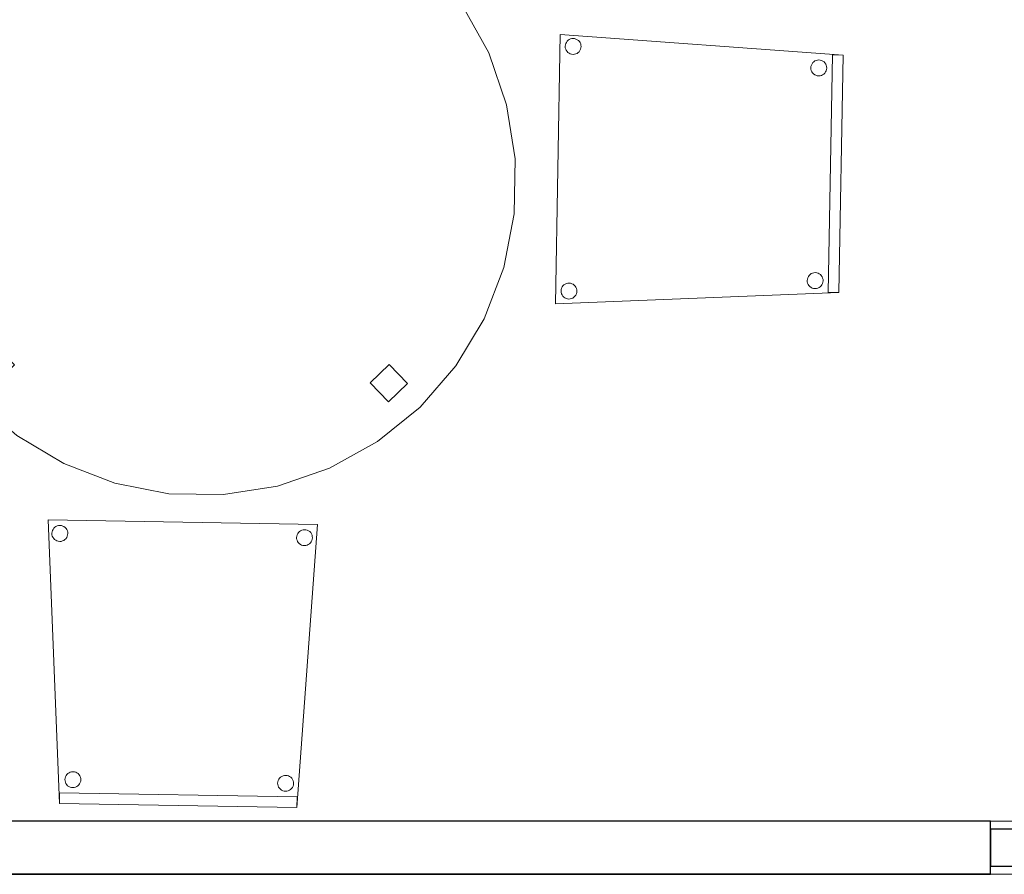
# Model space of a CAD drawing. Header units: metres. Extents: x 397.7 to 427.5, y 12.7 to 28.4.
# Tile 11 of 139: x 401.5 to 403.4, y 23.4 to 25. Entities that reach past the tile are written whole.
import ezdxf

# ---------------------------------------------------------------- set-up
doc = ezdxf.new("R2010")
doc.units = ezdxf.units.M
doc.layers.add('01_CARPINTERIA', color=5, linetype='Continuous', lineweight=25, true_color=0x0000ff)
for name, color, linetype, lineweight in [('02_MOBILIARIO', 7, 'Continuous', 18), ('A-DETL-____-MBND', 7, 'Continuous', 18), ('A-GENM-____-OTLN', 7, 'Continuous', 18), ('A-WALL-____-MCUT', 7, 'Continuous', 25), ('A-WALL-____-OTLN', 7, 'Continuous', 25)]:
    doc.layers.add(name, color=color, linetype=linetype, lineweight=lineweight)

# ---------------------------------------------------------------- blocks, each defined once
blk = doc.blocks.new('Family - Cadira confident_P2-152789-05_CLI_AIGUA_P2')
at = {"layer": 'A-DETL-____-MBND', "color": 253, "true_color": 0xaaaaaa}
for p, q in [((0.0209, 0.0076), (0, 0.5407)), ((0, 0.5407), (0.5064, 0.532)), ((0.5064, 0.532), (0, 0.5407)), ((0, 0.5407), (0.0209, 0.0076)), ((0.0072, 0.518), (0.0079, 0.5206)), ((0.0079, 0.5206), (0.0072, 0.518)), ((0.0079, 0.5206), (0.009, 0.5229)), ((0.009, 0.5229), (0.0079, 0.5206)), ((0.009, 0.5229), (0.0106, 0.525)), ((0.0106, 0.525), (0.009, 0.5229)), ((0.0106, 0.525), (0.0125, 0.5268)), ((0.0125, 0.5268), (0.0106, 0.525)), ((0.0125, 0.5268), (0.0146, 0.5283)), ((0.0146, 0.5283), (0.0125, 0.5268)), ((0.0146, 0.5283), (0.017, 0.5293)), ((0.017, 0.5293), (0.0146, 0.5283)), ((0.017, 0.5293), (0.0195, 0.53)), ((0.0195, 0.53), (0.017, 0.5293)), ((0.0195, 0.53), (0.0221, 0.5301)), ((0.0221, 0.5301), (0.0195, 0.53)), ((0.0221, 0.5301), (0.0247, 0.5299)), ((0.0247, 0.5299), (0.0221, 0.5301)), ((0.0247, 0.5299), (0.0272, 0.5292)), ((0.0272, 0.5292), (0.0247, 0.5299)), ((0.0272, 0.5292), (0.0295, 0.528)), ((0.0295, 0.528), (0.0272, 0.5292)), ((0.0295, 0.528), (0.0317, 0.5265)), ((0.0317, 0.5265), (0.0295, 0.528)), ((0.0317, 0.5265), (0.0335, 0.5246)), ((0.0335, 0.5246), (0.0317, 0.5265)), ((0.0335, 0.5246), (0.0349, 0.5224)), ((0.0349, 0.5224), (0.0335, 0.5246)), ((0.0349, 0.5224), (0.036, 0.5201)), ((0.036, 0.5201), (0.0349, 0.5224)), ((0.036, 0.5201), (0.0366, 0.5175)), ((0.0366, 0.5175), (0.036, 0.5201)), ((0.5064, 0.532), (0.4673, 0)), ((0.4673, 0), (0.5064, 0.532)), ((0.4705, 0.5171), (0.4724, 0.5189)), ((0.4724, 0.5189), (0.4705, 0.5171)), ((0.4724, 0.5189), (0.4745, 0.5204)), ((0.4745, 0.5204), (0.4724, 0.5189)), ((0.4745, 0.5204), (0.4769, 0.5215)), ((0.4769, 0.5215), (0.4745, 0.5204)), ((0.4769, 0.5215), (0.4794, 0.5221)), ((0.4794, 0.5221), (0.4769, 0.5215)), ((0.4794, 0.5221), (0.482, 0.5223)), ((0.482, 0.5223), (0.4794, 0.5221)), ((0.482, 0.5223), (0.4846, 0.522)), ((0.4846, 0.522), (0.482, 0.5223)), ((0.4846, 0.522), (0.4871, 0.5213)), ((0.4871, 0.5213), (0.4846, 0.522)), ((0.4871, 0.5213), (0.4895, 0.5201)), ((0.4895, 0.5201), (0.4871, 0.5213)), ((0.4895, 0.5201), (0.4916, 0.5186)), ((0.4916, 0.5186), (0.4895, 0.5201)), ((0.4916, 0.5186), (0.4934, 0.5167)), ((0.4934, 0.5167), (0.4916, 0.5186)), ((0.0069, 0.5155), (0.0072, 0.518)), ((0.0072, 0.518), (0.0069, 0.5155)), ((0.0071, 0.5129), (0.0069, 0.5155)), ((0.0069, 0.5155), (0.0071, 0.5129)), ((0.0077, 0.5103), (0.0071, 0.5129)), ((0.0071, 0.5129), (0.0077, 0.5103)), ((0.0088, 0.508), (0.0077, 0.5103)), ((0.0077, 0.5103), (0.0088, 0.508)), ((0.0103, 0.5058), (0.0088, 0.508)), ((0.0088, 0.508), (0.0103, 0.5058)), ((0.0121, 0.5039), (0.0103, 0.5058)), ((0.0103, 0.5058), (0.0121, 0.5039)), ((0.0142, 0.5024), (0.0121, 0.5039)), ((0.0121, 0.5039), (0.0142, 0.5024)), ((0.0165, 0.5013), (0.0142, 0.5024)), ((0.0142, 0.5024), (0.0165, 0.5013)), ((0.019, 0.5005), (0.0165, 0.5013)), ((0.0165, 0.5013), (0.019, 0.5005)), ((0.0216, 0.5003), (0.019, 0.5005)), ((0.019, 0.5005), (0.0216, 0.5003)), ((0.0242, 0.5004), (0.0216, 0.5003)), ((0.0216, 0.5003), (0.0242, 0.5004)), ((0.0267, 0.5011), (0.0242, 0.5004)), ((0.0242, 0.5004), (0.0267, 0.5011)), ((0.0291, 0.5021), (0.0267, 0.5011)), ((0.0267, 0.5011), (0.0291, 0.5021)), ((0.0313, 0.5036), (0.0291, 0.5021)), ((0.0291, 0.5021), (0.0313, 0.5036)), ((0.0331, 0.5054), (0.0313, 0.5036)), ((0.0313, 0.5036), (0.0331, 0.5054)), ((0.0347, 0.5075), (0.0331, 0.5054)), ((0.0331, 0.5054), (0.0347, 0.5075)), ((0.0358, 0.5099), (0.0347, 0.5075)), ((0.0347, 0.5075), (0.0358, 0.5099)), ((0.0365, 0.5124), (0.0358, 0.5099)), ((0.0358, 0.5099), (0.0365, 0.5124)), ((0.0368, 0.5149), (0.0365, 0.5124)), ((0.0365, 0.5124), (0.0368, 0.5149)), ((0.0366, 0.5175), (0.0368, 0.5149)), ((0.0368, 0.5149), (0.0366, 0.5175)), ((0.4669, 0.5076), (0.4671, 0.5102)), ((0.4671, 0.5102), (0.4669, 0.5076)), ((0.467, 0.505), (0.4669, 0.5076)), ((0.4669, 0.5076), (0.467, 0.505)), ((0.4677, 0.5025), (0.467, 0.505)), ((0.467, 0.505), (0.4677, 0.5025)), ((0.4671, 0.5102), (0.4678, 0.5127)), ((0.4678, 0.5127), (0.4671, 0.5102)), ((0.4687, 0.5001), (0.4677, 0.5025)), ((0.4677, 0.5025), (0.4687, 0.5001)), ((0.4678, 0.5127), (0.469, 0.515)), ((0.469, 0.515), (0.4678, 0.5127)), ((0.4702, 0.4979), (0.4687, 0.5001)), ((0.4687, 0.5001), (0.4702, 0.4979)), ((0.469, 0.515), (0.4705, 0.5171)), ((0.4705, 0.5171), (0.469, 0.515)), ((0.4934, 0.5167), (0.4949, 0.5146)), ((0.4949, 0.5146), (0.4934, 0.5167)), ((0.4957, 0.502), (0.4946, 0.4996)), ((0.4946, 0.4996), (0.4957, 0.502)), ((0.4949, 0.5146), (0.4959, 0.5122)), ((0.4959, 0.5122), (0.4949, 0.5146)), ((0.4965, 0.5045), (0.4957, 0.502)), ((0.4957, 0.502), (0.4965, 0.5045)), ((0.4959, 0.5122), (0.4965, 0.5097)), ((0.4965, 0.5097), (0.4959, 0.5122)), ((0.4965, 0.5097), (0.4967, 0.5071)), ((0.4967, 0.5071), (0.4965, 0.5097)), ((0.4967, 0.5071), (0.4965, 0.5045)), ((0.4965, 0.5045), (0.4967, 0.5071)), ((0.472, 0.4961), (0.4702, 0.4979)), ((0.4702, 0.4979), (0.472, 0.4961)), ((0.4741, 0.4945), (0.472, 0.4961)), ((0.472, 0.4961), (0.4741, 0.4945)), ((0.4764, 0.4934), (0.4741, 0.4945)), ((0.4741, 0.4945), (0.4764, 0.4934)), ((0.4789, 0.4927), (0.4764, 0.4934)), ((0.4764, 0.4934), (0.4789, 0.4927)), ((0.4815, 0.4924), (0.4789, 0.4927)), ((0.4789, 0.4927), (0.4815, 0.4924)), ((0.4841, 0.4926), (0.4815, 0.4924)), ((0.4815, 0.4924), (0.4841, 0.4926)), ((0.4867, 0.4932), (0.4841, 0.4926)), ((0.4841, 0.4926), (0.4867, 0.4932)), ((0.489, 0.4943), (0.4867, 0.4932)), ((0.4867, 0.4932), (0.489, 0.4943)), ((0.4912, 0.4957), (0.489, 0.4943)), ((0.489, 0.4943), (0.4912, 0.4957)), ((0.4931, 0.4975), (0.4912, 0.4957)), ((0.4912, 0.4957), (0.4931, 0.4975)), ((0.4946, 0.4996), (0.4931, 0.4975)), ((0.4931, 0.4975), (0.4946, 0.4996)), ((0.0316, 0.0552), (0.0324, 0.0577)), ((0.0324, 0.0577), (0.0316, 0.0552)), ((0.0324, 0.0577), (0.0335, 0.06)), ((0.0335, 0.06), (0.0324, 0.0577)), ((0.0335, 0.06), (0.035, 0.0621)), ((0.035, 0.0621), (0.0335, 0.06)), ((0.035, 0.0621), (0.0369, 0.0639)), ((0.0369, 0.0639), (0.035, 0.0621)), ((0.0369, 0.0639), (0.0391, 0.0654)), ((0.0391, 0.0654), (0.0369, 0.0639)), ((0.0391, 0.0654), (0.0414, 0.0664)), ((0.0414, 0.0664), (0.0391, 0.0654)), ((0.0414, 0.0664), (0.044, 0.0671)), ((0.044, 0.0671), (0.0414, 0.0664)), ((0.044, 0.0671), (0.0466, 0.0672)), ((0.0466, 0.0672), (0.044, 0.0671)), ((0.0466, 0.0672), (0.0492, 0.067)), ((0.0492, 0.067), (0.0466, 0.0672)), ((0.0492, 0.067), (0.0517, 0.0663)), ((0.0517, 0.0663), (0.0492, 0.067)), ((0.0517, 0.0663), (0.054, 0.0651)), ((0.054, 0.0651), (0.0517, 0.0663)), ((0.054, 0.0651), (0.0561, 0.0636)), ((0.0561, 0.0636), (0.054, 0.0651)), ((0.0561, 0.0636), (0.0579, 0.0617)), ((0.0579, 0.0617), (0.0561, 0.0636)), ((0.0579, 0.0617), (0.0594, 0.0596)), ((0.0594, 0.0596), (0.0579, 0.0617)), ((0.0594, 0.0596), (0.0604, 0.0572)), ((0.0604, 0.0572), (0.0594, 0.0596)), ((0.0604, 0.0572), (0.0611, 0.0547)), ((0.0611, 0.0547), (0.0604, 0.0572)), ((0.435, 0.0553), (0.4368, 0.0571)), ((0.4368, 0.0571), (0.435, 0.0553)), ((0.4368, 0.0571), (0.439, 0.0585)), ((0.439, 0.0585), (0.4368, 0.0571)), ((0.439, 0.0585), (0.4414, 0.0596)), ((0.4414, 0.0596), (0.439, 0.0585)), ((0.4414, 0.0596), (0.4439, 0.0602)), ((0.4439, 0.0602), (0.4414, 0.0596)), ((0.4439, 0.0602), (0.4465, 0.0604)), ((0.4465, 0.0604), (0.4439, 0.0602)), ((0.4465, 0.0604), (0.4491, 0.0601)), ((0.4491, 0.0601), (0.4465, 0.0604)), ((0.4491, 0.0601), (0.4516, 0.0594)), ((0.4516, 0.0594), (0.4491, 0.0601)), ((0.4516, 0.0594), (0.4539, 0.0583)), ((0.4539, 0.0583), (0.4516, 0.0594)), ((0.4539, 0.0583), (0.456, 0.0567)), ((0.456, 0.0567), (0.4539, 0.0583)), ((0.456, 0.0567), (0.4579, 0.0549)), ((0.4579, 0.0549), (0.456, 0.0567)), ((0.0314, 0.0526), (0.0316, 0.0552)), ((0.0316, 0.0552), (0.0314, 0.0526)), ((0.0316, 0.05), (0.0314, 0.0526)), ((0.0314, 0.0526), (0.0316, 0.05)), ((0.0322, 0.0474), (0.0316, 0.05)), ((0.0316, 0.05), (0.0322, 0.0474)), ((0.0332, 0.0451), (0.0322, 0.0474)), ((0.0322, 0.0474), (0.0332, 0.0451)), ((0.0347, 0.0429), (0.0332, 0.0451)), ((0.0332, 0.0451), (0.0347, 0.0429)), ((0.0365, 0.041), (0.0347, 0.0429)), ((0.0347, 0.0429), (0.0365, 0.041)), ((0.0386, 0.0395), (0.0365, 0.041)), ((0.0365, 0.041), (0.0386, 0.0395)), ((0.041, 0.0384), (0.0386, 0.0395)), ((0.0386, 0.0395), (0.041, 0.0384)), ((0.0435, 0.0376), (0.041, 0.0384)), ((0.041, 0.0384), (0.0435, 0.0376)), ((0.0461, 0.0374), (0.0435, 0.0376)), ((0.0435, 0.0376), (0.0461, 0.0374)), ((0.0486, 0.0376), (0.0461, 0.0374)), ((0.0461, 0.0374), (0.0486, 0.0376)), ((0.0512, 0.0382), (0.0486, 0.0376)), ((0.0486, 0.0376), (0.0512, 0.0382)), ((0.0536, 0.0392), (0.0512, 0.0382)), ((0.0512, 0.0382), (0.0536, 0.0392)), ((0.0557, 0.0407), (0.0536, 0.0392)), ((0.0536, 0.0392), (0.0557, 0.0407)), ((0.0576, 0.0425), (0.0557, 0.0407)), ((0.0557, 0.0407), (0.0576, 0.0425)), ((0.0591, 0.0446), (0.0576, 0.0425)), ((0.0576, 0.0425), (0.0591, 0.0446)), ((0.0603, 0.047), (0.0591, 0.0446)), ((0.0591, 0.0446), (0.0603, 0.047)), ((0.061, 0.0495), (0.0603, 0.047)), ((0.0603, 0.047), (0.061, 0.0495)), ((0.0612, 0.0521), (0.061, 0.0495)), ((0.061, 0.0495), (0.0612, 0.0521)), ((0.0611, 0.0547), (0.0612, 0.0521)), ((0.0612, 0.0521), (0.0611, 0.0547)), ((0.4313, 0.0457), (0.4316, 0.0483)), ((0.4316, 0.0483), (0.4313, 0.0457)), ((0.4315, 0.0431), (0.4313, 0.0457)), ((0.4313, 0.0457), (0.4315, 0.0431)), ((0.4321, 0.0406), (0.4315, 0.0431)), ((0.4315, 0.0431), (0.4321, 0.0406)), ((0.4316, 0.0483), (0.4323, 0.0508)), ((0.4323, 0.0508), (0.4316, 0.0483)), ((0.4332, 0.0382), (0.4321, 0.0406)), ((0.4321, 0.0406), (0.4332, 0.0382)), ((0.4323, 0.0508), (0.4334, 0.0532)), ((0.4334, 0.0532), (0.4323, 0.0508)), ((0.4346, 0.0361), (0.4332, 0.0382)), ((0.4332, 0.0382), (0.4346, 0.0361)), ((0.4334, 0.0532), (0.435, 0.0553)), ((0.435, 0.0553), (0.4334, 0.0532)), ((0.4591, 0.0378), (0.4575, 0.0357)), ((0.4575, 0.0357), (0.4591, 0.0378)), ((0.4579, 0.0549), (0.4593, 0.0527)), ((0.4593, 0.0527), (0.4579, 0.0549)), ((0.4602, 0.0401), (0.4591, 0.0378)), ((0.4591, 0.0378), (0.4602, 0.0401)), ((0.4593, 0.0527), (0.4604, 0.0503)), ((0.4604, 0.0503), (0.4593, 0.0527)), ((0.4609, 0.0426), (0.4602, 0.0401)), ((0.4602, 0.0401), (0.4609, 0.0426)), ((0.4604, 0.0503), (0.461, 0.0478)), ((0.461, 0.0478), (0.4604, 0.0503)), ((0.4612, 0.0452), (0.4609, 0.0426)), ((0.4609, 0.0426), (0.4612, 0.0452)), ((0.461, 0.0478), (0.4612, 0.0452)), ((0.4612, 0.0452), (0.461, 0.0478)), ((0.0209, 0.0076), (0.0212, 0.0276)), ((0.0212, 0.0276), (0.0209, 0.0076)), ((0.0212, 0.0276), (0.4677, 0.02)), ((0.4677, 0.02), (0.0212, 0.0276)), ((0.4365, 0.0342), (0.4346, 0.0361)), ((0.4346, 0.0361), (0.4365, 0.0342)), ((0.4386, 0.0327), (0.4365, 0.0342)), ((0.4365, 0.0342), (0.4386, 0.0327)), ((0.4409, 0.0315), (0.4386, 0.0327)), ((0.4386, 0.0327), (0.4409, 0.0315)), ((0.4434, 0.0308), (0.4409, 0.0315)), ((0.4409, 0.0315), (0.4434, 0.0308)), ((0.446, 0.0305), (0.4434, 0.0308)), ((0.4434, 0.0308), (0.446, 0.0305)), ((0.4486, 0.0307), (0.446, 0.0305)), ((0.446, 0.0305), (0.4486, 0.0307)), ((0.4511, 0.0313), (0.4486, 0.0307)), ((0.4486, 0.0307), (0.4511, 0.0313)), ((0.4535, 0.0324), (0.4511, 0.0313)), ((0.4511, 0.0313), (0.4535, 0.0324)), ((0.4557, 0.0339), (0.4535, 0.0324)), ((0.4535, 0.0324), (0.4557, 0.0339)), ((0.4575, 0.0357), (0.4557, 0.0339)), ((0.4557, 0.0339), (0.4575, 0.0357)), ((0.4677, 0.02), (0.4673, 0)), ((0.4673, 0), (0.4677, 0.02)), ((0.4673, 0), (0.0209, 0.0076)), ((0.0209, 0.0076), (0.4673, 0)), ((0.4673, 0), (0.0209, 0.0076)), ((0.0209, 0.0076), (0.4673, 0))]:
    blk.add_line(p, q, dxfattribs=at)
blk = doc.blocks.new('Family - LONDR55-XX_ZZ-ARQ-CAA-M3D-Londres55-152886-05_CLI_AIGUA_P2')
at = {"layer": 'A-DETL-____-MBND', "color": 253, "true_color": 0xaaaaaa}
for p, q in [((0.389, 1.1468), (0.4885, 1.1734)), ((0.4885, 1.1734), (0.389, 1.1468)), ((0.4885, 1.1734), (0.5912, 1.1824)), ((0.5912, 1.1824), (0.4885, 1.1734)), ((0.5912, 1.1824), (0.6939, 1.1734)), ((0.6939, 1.1734), (0.5912, 1.1824)), ((0.6939, 1.1734), (0.7934, 1.1468)), ((0.7934, 1.1468), (0.6939, 1.1734)), ((0.2956, 1.1032), (0.389, 1.1468)), ((0.389, 1.1468), (0.2956, 1.1032)), ((0.5771, 1.0844), (0.5771, 1.1344)), ((0.5771, 1.1344), (0.6271, 1.1344)), ((0.5771, 1.1344), (0.5771, 1.0844)), ((0.6271, 1.1344), (0.5771, 1.1344)), ((0.6271, 1.1344), (0.6271, 1.0844)), ((0.6271, 1.0844), (0.6271, 1.1344)), ((0.7934, 1.1468), (0.8868, 1.1032)), ((0.8868, 1.1032), (0.7934, 1.1468)), ((0.2112, 1.0441), (0.2956, 1.1032)), ((0.2956, 1.1032), (0.2112, 1.0441)), ((0.8868, 1.1032), (0.9712, 1.0441)), ((0.9712, 1.0441), (0.8868, 1.1032)), ((0.6271, 1.0844), (0.5771, 1.0844)), ((0.5771, 1.0844), (0.6271, 1.0844)), ((0.1383, 0.9712), (0.2112, 1.0441)), ((0.2112, 1.0441), (0.1383, 0.9712)), ((0.9712, 1.0441), (1.0441, 0.9712)), ((1.0441, 0.9712), (0.9712, 1.0441)), ((0.0792, 0.8868), (0.1383, 0.9712)), ((0.1383, 0.9712), (0.0792, 0.8868)), ((1.0441, 0.9712), (1.1032, 0.8868)), ((1.1032, 0.8868), (1.0441, 0.9712)), ((0.0357, 0.7934), (0.0792, 0.8868)), ((0.0792, 0.8868), (0.0357, 0.7934)), ((1.1032, 0.8868), (1.1468, 0.7934)), ((1.1468, 0.7934), (1.1032, 0.8868)), ((0.009, 0.6939), (0.0357, 0.7934)), ((0.0357, 0.7934), (0.009, 0.6939)), ((1.1468, 0.7934), (1.1734, 0.6939)), ((1.1734, 0.6939), (1.1468, 0.7934)), ((0, 0.5912), (0.009, 0.6939)), ((0.009, 0.6939), (0, 0.5912)), ((1.1734, 0.6939), (1.1824, 0.5912)), ((1.1824, 0.5912), (1.1734, 0.6939)), ((0.0475, 0.5662), (0.0475, 0.6162)), ((0.0475, 0.6162), (0.0975, 0.6162)), ((0.0475, 0.6162), (0.0475, 0.5662)), ((0.0975, 0.6162), (0.0475, 0.6162)), ((0.0975, 0.6162), (0.0975, 0.5662)), ((0.0975, 0.5662), (0.0975, 0.6162)), ((1.0845, 0.5456), (1.0845, 0.5956)), ((1.0845, 0.5956), (1.1345, 0.5956)), ((1.0845, 0.5956), (1.0845, 0.5456)), ((1.1345, 0.5956), (1.0845, 0.5956)), ((1.1345, 0.5956), (1.1345, 0.5456)), ((1.1345, 0.5456), (1.1345, 0.5956)), ((0.009, 0.4885), (0, 0.5912)), ((0, 0.5912), (0.009, 0.4885)), ((1.1824, 0.5912), (1.1734, 0.4885)), ((1.1734, 0.4885), (1.1824, 0.5912)), ((0.0975, 0.5662), (0.0475, 0.5662)), ((0.0475, 0.5662), (0.0975, 0.5662)), ((1.1345, 0.5456), (1.0845, 0.5456)), ((1.0845, 0.5456), (1.1345, 0.5456)), ((0.0357, 0.389), (0.009, 0.4885)), ((0.009, 0.4885), (0.0357, 0.389)), ((1.1734, 0.4885), (1.1468, 0.389)), ((1.1468, 0.389), (1.1734, 0.4885)), ((0.0792, 0.2956), (0.0357, 0.389)), ((0.0357, 0.389), (0.0792, 0.2956)), ((1.1468, 0.389), (1.1032, 0.2956)), ((1.1032, 0.2956), (1.1468, 0.389)), ((0.1383, 0.2112), (0.0792, 0.2956)), ((0.0792, 0.2956), (0.1383, 0.2112)), ((1.1032, 0.2956), (1.0441, 0.2112)), ((1.0441, 0.2112), (1.1032, 0.2956)), ((0.2112, 0.1383), (0.1383, 0.2112)), ((0.1383, 0.2112), (0.2112, 0.1383)), ((1.0441, 0.2112), (0.9712, 0.1383)), ((0.9712, 0.1383), (1.0441, 0.2112)), ((0.2956, 0.0792), (0.2112, 0.1383)), ((0.2112, 0.1383), (0.2956, 0.0792)), ((0.9712, 0.1383), (0.8868, 0.0792)), ((0.8868, 0.0792), (0.9712, 0.1383)), ((0.5771, 0.0476), (0.5771, 0.0976)), ((0.5771, 0.0976), (0.6271, 0.0976)), ((0.5771, 0.0976), (0.5771, 0.0476)), ((0.6271, 0.0976), (0.5771, 0.0976)), ((0.6271, 0.0976), (0.6271, 0.0476)), ((0.6271, 0.0476), (0.6271, 0.0976)), ((0.389, 0.0357), (0.2956, 0.0792)), ((0.2956, 0.0792), (0.389, 0.0357)), ((0.8868, 0.0792), (0.7934, 0.0357)), ((0.7934, 0.0357), (0.8868, 0.0792)), ((0.6271, 0.0476), (0.5771, 0.0476)), ((0.5771, 0.0476), (0.6271, 0.0476)), ((0.4885, 0.009), (0.389, 0.0357)), ((0.389, 0.0357), (0.4885, 0.009)), ((0.7934, 0.0357), (0.6939, 0.009)), ((0.6939, 0.009), (0.7934, 0.0357)), ((0.5912, 0), (0.4885, 0.009)), ((0.4885, 0.009), (0.5912, 0)), ((0.6939, 0.009), (0.5912, 0)), ((0.5912, 0), (0.6939, 0.009))]:
    blk.add_line(p, q, dxfattribs=at)
blk = doc.blocks.new('Family - Taula redona 1_2m-152887-05_CLI_AIGUA_P2')
blk.add_blockref('Family - LONDR55-XX_ZZ-ARQ-CAA-M3D-Londres55-152886-05_CLI_AIGUA_P2', (0, 0))
blk = doc.blocks.new('Family - Mampara P2-152911-05_CLI_AIGUA_P2')
at = {"layer": 'A-WALL-____-MCUT', "color": 253, "true_color": 0xaaaaaa}
for p, q in [((3.0093, 0.1), (0.0198, 0.1)), ((3.0093, 0), (3.0093, 0.1)), ((0, 0), (3.0093, 0))]:
    blk.add_line(p, q, dxfattribs=at)
at = {"layer": 'A-WALL-____-OTLN', "color": 253, "true_color": 0xaaaaaa}
for p, q in [((3.0093, 0.1), (0.0198, 0.1)), ((3.0093, 0), (3.0093, 0.1)), ((3.0093, 0), (0, 0))]:
    blk.add_line(p, q, dxfattribs=at)
at = {"layer": 'A-WALL-____-OTLN', "color": 253, "lineweight": 18, "true_color": 0xaaaaaa}
blk.add_line((0, 0), (3.9993, 0), dxfattribs=at)
blk = doc.blocks.new('Family - Vano puerta-152913-05_CLI_AIGUA_P2')
at = {"layer": 'A-GENM-____-OTLN', "color": 253, "true_color": 0xaaaaaa}
for p, q in [((404.287, 23.5195), (403.347, 23.5195)), ((403.347, 23.5195), (403.347, 23.4195)), ((403.347, 23.5195), (404.287, 23.5195)), ((403.347, 23.4195), (403.347, 23.5195)), ((404.287, 23.4195), (404.287, 23.5195)), ((404.287, 23.4195), (404.287, 23.5195)), ((403.347, 23.4195), (404.287, 23.4195)), ((404.287, 23.4195), (403.347, 23.4195))]:
    blk.add_line(p, q, dxfattribs=at)
blk = doc.blocks.new('Family - LONDR55-XX_ZZ-ARQ-CAA-M3D-Londres55-153031-05_CLI_AIGUA_P2')
at = {"layer": '01_CARPINTERIA', "color": 161, "true_color": 0xaaaaff}
for p, q in [((0.1263, 0.1487), (0.125, 0.15)), ((0.125, 0.15), (0.125, 0.1)), ((0.125, 0.15), (0.1263, 0.1487)), ((0.25, 0.15), (0.125, 0.15)), ((0.13, 0.145), (0.1263, 0.1487)), ((0.1263, 0.1487), (0.1263, 0.1)), ((0.1263, 0.1487), (0.1263, 0.1)), ((0.1263, 0.1487), (0.13, 0.145)), ((0.25, 0.1487), (0.1263, 0.1487)), ((0.25, 0.1487), (0.1263, 0.1487)), ((0.25, 0.1487), (0.25, 0.15)), ((0.25, 0.15), (0.25, 0.1487)), ((0.25, 0.145), (0.25, 0.1487)), ((0.25, 0.1487), (0.25, 0.145)), ((0.135, 0.14), (0.13, 0.145)), ((0.13, 0.145), (0.13, 0.1)), ((0.13, 0.145), (0.13, 0.1)), ((0.13, 0.145), (0.135, 0.14)), ((0.25, 0.145), (0.13, 0.145)), ((0.25, 0.145), (0.13, 0.145)), ((0.135, 0.1), (0.135, 0.14)), ((0.135, 0.14), (0.135, 0.1)), ((0.135, 0.14), (0.14, 0.135)), ((0.14, 0.135), (0.135, 0.14)), ((0.135, 0.14), (0.25, 0.14)), ((0.25, 0.14), (0.135, 0.14)), ((0.14, 0.135), (0.14, 0.1)), ((0.14, 0.135), (0.1437, 0.1313)), ((0.1437, 0.1313), (0.14, 0.135)), ((0.14, 0.135), (0.14, 0.1)), ((0.25, 0.135), (0.14, 0.135)), ((0.25, 0.135), (0.14, 0.135)), ((0.1437, 0.1313), (0.1437, 0.1)), ((0.1437, 0.1313), (0.145, 0.13)), ((0.145, 0.13), (0.1437, 0.1313)), ((0.1437, 0.1313), (0.1437, 0.1)), ((0.25, 0.1313), (0.1437, 0.1313)), ((0.25, 0.1313), (0.1437, 0.1313)), ((0.145, 0.13), (0.145, 0.1)), ((0.25, 0.13), (0.145, 0.13)), ((0.25, 0.145), (0.25, 0.14)), ((0.25, 0.14), (0.25, 0.145)), ((0.25, 0.14), (0.25, 0.135)), ((0.25, 0.135), (0.25, 0.14)), ((0.25, 0.135), (0.25, 0.1313)), ((0.25, 0.1313), (0.25, 0.135)), ((0.25, 0.1313), (0.25, 0.13)), ((0.25, 0.13), (0.25, 0.1313)), ((0.16, 0.1), (0.11, 0.1)), ((0.11, 0.1), (0.16, 0.1)), ((0.11, 0.1), (0.11, 0.09)), ((0.11, 0.09), (0.11, 0.1)), ((0.1263, 0.1), (0.125, 0.1)), ((0.125, 0.1), (0.1263, 0.1)), ((0.13, 0.1), (0.1263, 0.1)), ((0.1263, 0.1), (0.13, 0.1)), ((0.135, 0.1), (0.13, 0.1)), ((0.13, 0.1), (0.135, 0.1)), ((0.14, 0.1), (0.135, 0.1)), ((0.135, 0.1), (0.14, 0.1)), ((0.14, 0.1), (0.1437, 0.1)), ((0.1437, 0.1), (0.14, 0.1)), ((0.1437, 0.1), (0.145, 0.1)), ((0.145, 0.1), (0.1437, 0.1)), ((0.16, 0.1), (0.16, 0.09)), ((0.16, 0.1), (0.16, 0.09)), ((0.89, 0.09), (0.05, 0.09)), ((0.05, 0.09), (0.05, 0.05)), ((0.89, 0.09), (0.05, 0.09)), ((0.05, 0.09), (0.05, 0.05)), ((0.16, 0.09), (0.11, 0.09)), ((0.11, 0.09), (0.16, 0.09)), ((0.89, 0.05), (0.89, 0.09)), ((0.89, 0.09), (0.89, 0.05)), ((0.07, 0.07), (0, 0.07)), ((0, 0.07), (0, 0)), ((0.07, 0.07), (0, 0.07)), ((0, 0.07), (0, 0)), ((0.07, 0), (0.07, 0.07)), ((0.07, 0.07), (0.07, 0)), ((0.94, 0.07), (0.87, 0.07)), ((0.87, 0.07), (0.87, 0)), ((0.94, 0.07), (0.87, 0.07)), ((0.87, 0.07), (0.87, 0)), ((0.94, 0), (0.94, 0.07)), ((0.94, 0.07), (0.94, 0)), ((0.05, 0.05), (0.89, 0.05)), ((0.05, 0.05), (0.89, 0.05)), ((0.11, 0.05), (0.16, 0.05)), ((0.16, 0.05), (0.11, 0.05)), ((0.11, 0.05), (0.11, 0.04)), ((0.11, 0.04), (0.11, 0.05)), ((0.11, 0.04), (0.16, 0.04)), ((0.16, 0.04), (0.11, 0.04)), ((0.1263, 0.04), (0.125, 0.04)), ((0.125, 0.04), (0.1263, 0.04)), ((0.125, 0.04), (0.125, -0.01)), ((0.13, 0.04), (0.1263, 0.04)), ((0.1263, 0.04), (0.13, 0.04)), ((0.1263, 0.04), (0.1263, -0.0087)), ((0.1263, 0.04), (0.1263, -0.0087)), ((0.13, 0.04), (0.135, 0.04)), ((0.135, 0.04), (0.13, 0.04)), ((0.13, 0.04), (0.13, -0.005)), ((0.13, 0.04), (0.13, -0.005)), ((0.135, 0.04), (0.14, 0.04)), ((0.14, 0.04), (0.135, 0.04)), ((0.135, 0), (0.135, 0.04)), ((0.135, 0.04), (0.135, 0)), ((0.14, 0.04), (0.1437, 0.04)), ((0.1437, 0.04), (0.14, 0.04)), ((0.14, 0.04), (0.14, 0.005)), ((0.14, 0.04), (0.14, 0.005)), ((0.1437, 0.04), (0.145, 0.04)), ((0.145, 0.04), (0.1437, 0.04)), ((0.1437, 0.04), (0.1437, 0.0087)), ((0.1437, 0.04), (0.1437, 0.0087)), ((0.145, 0.04), (0.145, 0.01)), ((0.16, 0.05), (0.16, 0.04)), ((0.16, 0.05), (0.16, 0.04)), ((0, 0), (0.07, 0)), ((0, 0), (0.07, 0)), ((0.135, 0), (0.13, -0.005)), ((0.14, 0.005), (0.135, 0)), ((0.135, 0), (0.14, 0.005)), ((0.25, 0), (0.135, 0)), ((0.135, 0), (0.25, 0)), ((0.1437, 0.0087), (0.14, 0.005)), ((0.14, 0.005), (0.1437, 0.0087)), ((0.14, 0.005), (0.25, 0.005)), ((0.14, 0.005), (0.25, 0.005)), ((0.145, 0.01), (0.1437, 0.0087)), ((0.1437, 0.0087), (0.145, 0.01)), ((0.1437, 0.0087), (0.25, 0.0087)), ((0.1437, 0.0087), (0.25, 0.0087)), ((0.145, 0.01), (0.25, 0.01)), ((0.25, 0.0087), (0.25, 0.01)), ((0.25, 0.01), (0.25, 0.0087)), ((0.25, 0.005), (0.25, 0.0087)), ((0.25, 0.0087), (0.25, 0.005)), ((0.25, 0.005), (0.25, 0)), ((0.25, 0), (0.25, 0.005)), ((0.25, 0), (0.25, -0.005)), ((0.25, -0.005), (0.25, 0)), ((0.87, 0), (0.94, 0)), ((0.87, 0), (0.94, 0)), ((0.125, -0.01), (0.1263, -0.0087)), ((0.1263, -0.0087), (0.125, -0.01)), ((0.125, -0.01), (0.25, -0.01)), ((0.1263, -0.0087), (0.13, -0.005)), ((0.13, -0.005), (0.1263, -0.0087)), ((0.1263, -0.0087), (0.25, -0.0087)), ((0.1263, -0.0087), (0.25, -0.0087)), ((0.13, -0.005), (0.135, 0)), ((0.13, -0.005), (0.25, -0.005)), ((0.13, -0.005), (0.25, -0.005)), ((0.25, -0.005), (0.25, -0.0087)), ((0.25, -0.0087), (0.25, -0.005)), ((0.25, -0.0087), (0.25, -0.01)), ((0.25, -0.01), (0.25, -0.0087))]:
    blk.add_line(p, q, dxfattribs=at)
blk = doc.blocks.new('Family - Porta P2-153032-05_CLI_AIGUA_P2')
blk.add_blockref('Family - LONDR55-XX_ZZ-ARQ-CAA-M3D-Londres55-153031-05_CLI_AIGUA_P2', (0, 0))
blk = doc.blocks.new('Family - Cadira confident_P2-153040-05_CLI_AIGUA_P2')
at = {"layer": 'A-DETL-____-MBND', "color": 253, "true_color": 0xaaaaaa}
for p, q in [((0, 0), (0.0087, 0.5064)), ((0.0087, 0.5064), (0, 0)), ((0.0087, 0.5064), (0.5407, 0.4673)), ((0.5407, 0.4673), (0.0087, 0.5064)), ((0.0184, 0.484), (0.0187, 0.4866)), ((0.0187, 0.4866), (0.0184, 0.484)), ((0.0186, 0.4814), (0.0184, 0.484)), ((0.0184, 0.484), (0.0186, 0.4814)), ((0.0193, 0.4789), (0.0186, 0.4814)), ((0.0186, 0.4814), (0.0193, 0.4789)), ((0.0187, 0.4866), (0.0194, 0.4891)), ((0.0194, 0.4891), (0.0187, 0.4866)), ((0.0194, 0.4891), (0.0206, 0.4914)), ((0.0206, 0.4914), (0.0194, 0.4891)), ((0.0206, 0.4914), (0.0221, 0.4935)), ((0.0221, 0.4935), (0.0206, 0.4914)), ((0.0221, 0.4935), (0.024, 0.4953)), ((0.024, 0.4953), (0.0221, 0.4935)), ((0.024, 0.4953), (0.0261, 0.4968)), ((0.0261, 0.4968), (0.024, 0.4953)), ((0.0261, 0.4968), (0.0285, 0.4978)), ((0.0285, 0.4978), (0.0261, 0.4968)), ((0.0285, 0.4978), (0.031, 0.4985)), ((0.031, 0.4985), (0.0285, 0.4978)), ((0.031, 0.4985), (0.0336, 0.4987)), ((0.0336, 0.4987), (0.031, 0.4985)), ((0.0336, 0.4987), (0.0362, 0.4984)), ((0.0362, 0.4984), (0.0336, 0.4987)), ((0.0362, 0.4984), (0.0387, 0.4977)), ((0.0387, 0.4977), (0.0362, 0.4984)), ((0.0387, 0.4977), (0.0411, 0.4965)), ((0.0411, 0.4965), (0.0387, 0.4977)), ((0.0411, 0.4965), (0.0432, 0.495)), ((0.0432, 0.495), (0.0411, 0.4965)), ((0.0432, 0.495), (0.045, 0.4931)), ((0.045, 0.4931), (0.0432, 0.495)), ((0.045, 0.4931), (0.0464, 0.491)), ((0.0464, 0.491), (0.045, 0.4931)), ((0.0464, 0.491), (0.0475, 0.4886)), ((0.0475, 0.4886), (0.0464, 0.491)), ((0.0475, 0.4886), (0.0481, 0.4861)), ((0.0481, 0.4861), (0.0475, 0.4886)), ((0.0483, 0.4835), (0.048, 0.4809)), ((0.048, 0.4809), (0.0483, 0.4835)), ((0.0481, 0.4861), (0.0483, 0.4835)), ((0.0483, 0.4835), (0.0481, 0.4861)), ((0.0203, 0.4765), (0.0193, 0.4789)), ((0.0193, 0.4789), (0.0203, 0.4765)), ((0.0218, 0.4743), (0.0203, 0.4765)), ((0.0203, 0.4765), (0.0218, 0.4743)), ((0.0236, 0.4724), (0.0218, 0.4743)), ((0.0218, 0.4743), (0.0236, 0.4724)), ((0.0257, 0.4709), (0.0236, 0.4724)), ((0.0236, 0.4724), (0.0257, 0.4709)), ((0.028, 0.4698), (0.0257, 0.4709)), ((0.0257, 0.4709), (0.028, 0.4698)), ((0.0305, 0.4691), (0.028, 0.4698)), ((0.028, 0.4698), (0.0305, 0.4691)), ((0.0331, 0.4688), (0.0305, 0.4691)), ((0.0305, 0.4691), (0.0331, 0.4688)), ((0.0357, 0.469), (0.0331, 0.4688)), ((0.0331, 0.4688), (0.0357, 0.469)), ((0.0382, 0.4696), (0.0357, 0.469)), ((0.0357, 0.469), (0.0382, 0.4696)), ((0.0406, 0.4707), (0.0382, 0.4696)), ((0.0382, 0.4696), (0.0406, 0.4707)), ((0.0428, 0.4721), (0.0406, 0.4707)), ((0.0406, 0.4707), (0.0428, 0.4721)), ((0.0447, 0.4739), (0.0428, 0.4721)), ((0.0428, 0.4721), (0.0447, 0.4739)), ((0.0462, 0.476), (0.0447, 0.4739)), ((0.0447, 0.4739), (0.0462, 0.476)), ((0.0473, 0.4784), (0.0462, 0.476)), ((0.0462, 0.476), (0.0473, 0.4784)), ((0.048, 0.4809), (0.0473, 0.4784)), ((0.0473, 0.4784), (0.048, 0.4809)), ((0.513, 0.0212), (0.5207, 0.4677)), ((0.5207, 0.4677), (0.513, 0.0212)), ((0.5207, 0.4677), (0.5407, 0.4673)), ((0.5407, 0.4673), (0.5207, 0.4677)), ((0.5407, 0.4673), (0.533, 0.0209)), ((0.533, 0.0209), (0.5407, 0.4673)), ((0.5407, 0.4673), (0.533, 0.0209)), ((0.533, 0.0209), (0.5407, 0.4673)), ((0.4802, 0.4437), (0.4805, 0.4463)), ((0.4805, 0.4463), (0.4802, 0.4437)), ((0.4805, 0.4463), (0.4812, 0.4488)), ((0.4812, 0.4488), (0.4805, 0.4463)), ((0.4812, 0.4488), (0.4824, 0.4512)), ((0.4824, 0.4512), (0.4812, 0.4488)), ((0.4824, 0.4512), (0.4839, 0.4533)), ((0.4839, 0.4533), (0.4824, 0.4512)), ((0.4839, 0.4533), (0.4858, 0.4551)), ((0.4858, 0.4551), (0.4839, 0.4533)), ((0.4858, 0.4551), (0.4879, 0.4565)), ((0.4879, 0.4565), (0.4858, 0.4551)), ((0.4879, 0.4565), (0.4903, 0.4576)), ((0.4903, 0.4576), (0.4879, 0.4565)), ((0.4903, 0.4576), (0.4928, 0.4582)), ((0.4928, 0.4582), (0.4903, 0.4576)), ((0.4928, 0.4582), (0.4954, 0.4584)), ((0.4954, 0.4584), (0.4928, 0.4582)), ((0.4954, 0.4584), (0.498, 0.4581)), ((0.498, 0.4581), (0.4954, 0.4584)), ((0.498, 0.4581), (0.5005, 0.4574)), ((0.5005, 0.4574), (0.498, 0.4581)), ((0.5005, 0.4574), (0.5028, 0.4563)), ((0.5028, 0.4563), (0.5005, 0.4574)), ((0.5028, 0.4563), (0.505, 0.4547)), ((0.505, 0.4547), (0.5028, 0.4563)), ((0.505, 0.4547), (0.5068, 0.4529)), ((0.5068, 0.4529), (0.505, 0.4547)), ((0.5068, 0.4529), (0.5082, 0.4507)), ((0.5082, 0.4507), (0.5068, 0.4529)), ((0.5082, 0.4507), (0.5093, 0.4483)), ((0.5093, 0.4483), (0.5082, 0.4507)), ((0.5093, 0.4483), (0.5099, 0.4458)), ((0.5099, 0.4458), (0.5093, 0.4483)), ((0.5099, 0.4458), (0.5101, 0.4432)), ((0.5101, 0.4432), (0.5099, 0.4458)), ((0.4804, 0.4411), (0.4802, 0.4437)), ((0.4802, 0.4437), (0.4804, 0.4411)), ((0.481, 0.4386), (0.4804, 0.4411)), ((0.4804, 0.4411), (0.481, 0.4386)), ((0.4821, 0.4362), (0.481, 0.4386)), ((0.481, 0.4386), (0.4821, 0.4362)), ((0.4836, 0.4341), (0.4821, 0.4362)), ((0.4821, 0.4362), (0.4836, 0.4341)), ((0.4854, 0.4322), (0.4836, 0.4341)), ((0.4836, 0.4341), (0.4854, 0.4322)), ((0.4875, 0.4307), (0.4854, 0.4322)), ((0.4854, 0.4322), (0.4875, 0.4307)), ((0.4898, 0.4295), (0.4875, 0.4307)), ((0.4875, 0.4307), (0.4898, 0.4295)), ((0.4923, 0.4288), (0.4898, 0.4295)), ((0.4898, 0.4295), (0.4923, 0.4288)), ((0.4949, 0.4285), (0.4923, 0.4288)), ((0.4923, 0.4288), (0.4949, 0.4285)), ((0.4975, 0.4287), (0.4949, 0.4285)), ((0.4949, 0.4285), (0.4975, 0.4287)), ((0.5, 0.4293), (0.4975, 0.4287)), ((0.4975, 0.4287), (0.5, 0.4293)), ((0.5024, 0.4304), (0.5, 0.4293)), ((0.5, 0.4293), (0.5024, 0.4304)), ((0.5046, 0.4319), (0.5024, 0.4304)), ((0.5024, 0.4304), (0.5046, 0.4319)), ((0.5064, 0.4337), (0.5046, 0.4319)), ((0.5046, 0.4319), (0.5064, 0.4337)), ((0.508, 0.4358), (0.5064, 0.4337)), ((0.5064, 0.4337), (0.508, 0.4358)), ((0.5091, 0.4381), (0.508, 0.4358)), ((0.508, 0.4358), (0.5091, 0.4381)), ((0.5098, 0.4406), (0.5091, 0.4381)), ((0.5091, 0.4381), (0.5098, 0.4406)), ((0.5101, 0.4432), (0.5098, 0.4406)), ((0.5098, 0.4406), (0.5101, 0.4432)), ((0.4789, 0.0551), (0.4811, 0.0566)), ((0.4811, 0.0566), (0.4789, 0.0551)), ((0.4811, 0.0566), (0.4835, 0.0576)), ((0.4835, 0.0576), (0.4811, 0.0566)), ((0.4835, 0.0576), (0.486, 0.0583)), ((0.486, 0.0583), (0.4835, 0.0576)), ((0.486, 0.0583), (0.4886, 0.0585)), ((0.4886, 0.0585), (0.486, 0.0583)), ((0.4886, 0.0585), (0.4912, 0.0582)), ((0.4912, 0.0582), (0.4886, 0.0585)), ((0.4912, 0.0582), (0.4937, 0.0575)), ((0.4937, 0.0575), (0.4912, 0.0582)), ((0.4937, 0.0575), (0.496, 0.0563)), ((0.496, 0.0563), (0.4937, 0.0575)), ((0.496, 0.0563), (0.4981, 0.0548)), ((0.4981, 0.0548), (0.496, 0.0563)), ((0.0183, 0.0369), (0.0206, 0.0379)), ((0.0206, 0.0379), (0.0183, 0.0369)), ((0.0206, 0.0379), (0.0232, 0.0385)), ((0.0232, 0.0385), (0.0206, 0.0379)), ((0.0232, 0.0385), (0.0258, 0.0387)), ((0.0258, 0.0387), (0.0232, 0.0385)), ((0.0258, 0.0387), (0.0284, 0.0385)), ((0.0284, 0.0385), (0.0258, 0.0387)), ((0.0284, 0.0385), (0.0309, 0.0377)), ((0.0309, 0.0377), (0.0284, 0.0385)), ((0.0309, 0.0377), (0.0332, 0.0366)), ((0.0332, 0.0366), (0.0309, 0.0377)), ((0.4734, 0.0438), (0.4737, 0.0464)), ((0.4737, 0.0464), (0.4734, 0.0438)), ((0.4736, 0.0412), (0.4734, 0.0438)), ((0.4734, 0.0438), (0.4736, 0.0412)), ((0.4742, 0.0387), (0.4736, 0.0412)), ((0.4736, 0.0412), (0.4742, 0.0387)), ((0.4737, 0.0464), (0.4744, 0.0489)), ((0.4744, 0.0489), (0.4737, 0.0464)), ((0.4753, 0.0363), (0.4742, 0.0387)), ((0.4742, 0.0387), (0.4753, 0.0363)), ((0.4744, 0.0489), (0.4755, 0.0512)), ((0.4755, 0.0512), (0.4744, 0.0489)), ((0.4755, 0.0512), (0.477, 0.0533)), ((0.477, 0.0533), (0.4755, 0.0512)), ((0.477, 0.0533), (0.4789, 0.0551)), ((0.4789, 0.0551), (0.477, 0.0533)), ((0.4981, 0.0548), (0.4999, 0.0529)), ((0.4999, 0.0529), (0.4981, 0.0548)), ((0.4999, 0.0529), (0.5014, 0.0508)), ((0.5014, 0.0508), (0.4999, 0.0529)), ((0.5023, 0.0382), (0.5011, 0.0358)), ((0.5011, 0.0358), (0.5023, 0.0382)), ((0.5014, 0.0508), (0.5024, 0.0484)), ((0.5024, 0.0484), (0.5014, 0.0508)), ((0.503, 0.0407), (0.5023, 0.0382)), ((0.5023, 0.0382), (0.503, 0.0407)), ((0.5024, 0.0484), (0.5031, 0.0459)), ((0.5031, 0.0459), (0.5024, 0.0484)), ((0.5033, 0.0433), (0.503, 0.0407)), ((0.503, 0.0407), (0.5033, 0.0433)), ((0.5031, 0.0459), (0.5033, 0.0433)), ((0.5033, 0.0433), (0.5031, 0.0459)), ((0.533, 0.0209), (0, 0)), ((0, 0), (0.533, 0.0209)), ((0.0106, 0.024), (0.0108, 0.0266)), ((0.0108, 0.0266), (0.0106, 0.024)), ((0.0108, 0.0215), (0.0106, 0.024)), ((0.0106, 0.024), (0.0108, 0.0215)), ((0.0108, 0.0266), (0.0116, 0.0291)), ((0.0116, 0.0291), (0.0108, 0.0266)), ((0.0114, 0.0189), (0.0108, 0.0215)), ((0.0108, 0.0215), (0.0114, 0.0189)), ((0.0124, 0.0165), (0.0114, 0.0189)), ((0.0114, 0.0189), (0.0124, 0.0165)), ((0.0116, 0.0291), (0.0127, 0.0315)), ((0.0127, 0.0315), (0.0116, 0.0291)), ((0.0127, 0.0315), (0.0142, 0.0336)), ((0.0142, 0.0336), (0.0127, 0.0315)), ((0.0142, 0.0336), (0.0161, 0.0354)), ((0.0161, 0.0354), (0.0142, 0.0336)), ((0.0161, 0.0354), (0.0183, 0.0369)), ((0.0183, 0.0369), (0.0161, 0.0354)), ((0.0332, 0.0366), (0.0353, 0.0351)), ((0.0353, 0.0351), (0.0332, 0.0366)), ((0.0353, 0.0351), (0.0371, 0.0332)), ((0.0371, 0.0332), (0.0353, 0.0351)), ((0.0371, 0.0332), (0.0386, 0.031)), ((0.0386, 0.031), (0.0371, 0.0332)), ((0.0386, 0.031), (0.0396, 0.0287)), ((0.0396, 0.0287), (0.0386, 0.031)), ((0.0402, 0.0209), (0.0395, 0.0184)), ((0.0395, 0.0184), (0.0402, 0.0209)), ((0.0396, 0.0287), (0.0403, 0.0261)), ((0.0403, 0.0261), (0.0396, 0.0287)), ((0.0404, 0.0235), (0.0402, 0.0209)), ((0.0402, 0.0209), (0.0404, 0.0235)), ((0.0403, 0.0261), (0.0404, 0.0235)), ((0.0404, 0.0235), (0.0403, 0.0261)), ((0.4767, 0.0341), (0.4753, 0.0363)), ((0.4753, 0.0363), (0.4767, 0.0341)), ((0.4785, 0.0322), (0.4767, 0.0341)), ((0.4767, 0.0341), (0.4785, 0.0322)), ((0.4806, 0.0307), (0.4785, 0.0322)), ((0.4785, 0.0322), (0.4806, 0.0307)), ((0.483, 0.0296), (0.4806, 0.0307)), ((0.4806, 0.0307), (0.483, 0.0296)), ((0.4855, 0.0289), (0.483, 0.0296)), ((0.483, 0.0296), (0.4855, 0.0289)), ((0.4881, 0.0286), (0.4855, 0.0289)), ((0.4855, 0.0289), (0.4881, 0.0286)), ((0.4907, 0.0288), (0.4881, 0.0286)), ((0.4881, 0.0286), (0.4907, 0.0288)), ((0.4932, 0.0294), (0.4907, 0.0288)), ((0.4907, 0.0288), (0.4932, 0.0294)), ((0.4956, 0.0305), (0.4932, 0.0294)), ((0.4932, 0.0294), (0.4956, 0.0305)), ((0.4977, 0.0319), (0.4956, 0.0305)), ((0.4956, 0.0305), (0.4977, 0.0319)), ((0.4996, 0.0337), (0.4977, 0.0319)), ((0.4977, 0.0319), (0.4996, 0.0337)), ((0.5011, 0.0358), (0.4996, 0.0337)), ((0.4996, 0.0337), (0.5011, 0.0358)), ((0.533, 0.0209), (0.513, 0.0212)), ((0.513, 0.0212), (0.533, 0.0209)), ((0.0139, 0.0144), (0.0124, 0.0165)), ((0.0124, 0.0165), (0.0139, 0.0144)), ((0.0157, 0.0125), (0.0139, 0.0144)), ((0.0139, 0.0144), (0.0157, 0.0125)), ((0.0178, 0.011), (0.0157, 0.0125)), ((0.0157, 0.0125), (0.0178, 0.011)), ((0.0202, 0.0098), (0.0178, 0.011)), ((0.0178, 0.011), (0.0202, 0.0098)), ((0.0227, 0.0091), (0.0202, 0.0098)), ((0.0202, 0.0098), (0.0227, 0.0091)), ((0.0253, 0.0089), (0.0227, 0.0091)), ((0.0227, 0.0091), (0.0253, 0.0089)), ((0.0278, 0.009), (0.0253, 0.0089)), ((0.0253, 0.0089), (0.0278, 0.009)), ((0.0304, 0.0097), (0.0278, 0.009)), ((0.0278, 0.009), (0.0304, 0.0097)), ((0.0328, 0.0107), (0.0304, 0.0097)), ((0.0304, 0.0097), (0.0328, 0.0107)), ((0.0349, 0.0122), (0.0328, 0.0107)), ((0.0328, 0.0107), (0.0349, 0.0122)), ((0.0368, 0.014), (0.0349, 0.0122)), ((0.0349, 0.0122), (0.0368, 0.014)), ((0.0383, 0.0161), (0.0368, 0.014)), ((0.0368, 0.014), (0.0383, 0.0161)), ((0.0395, 0.0184), (0.0383, 0.0161)), ((0.0383, 0.0161), (0.0395, 0.0184))]:
    blk.add_line(p, q, dxfattribs=at)
blk = doc.blocks.new('LONDR55-XX_ZZ-ARQ-CAA-M3D-Londres55_ifc-1-05_CLI_AIGUA_P2')
at = {"layer": '01_CARPINTERIA', "color": 253, "lineweight": 18, "true_color": 0xaaaaaa}
blk.add_blockref('Family - Porta P2-153032-05_CLI_AIGUA_P2', (403.347, 23.4345), dxfattribs=at)
at = {"layer": '02_MOBILIARIO', "color": 253, "lineweight": 18, "true_color": 0xaaaaaa}
for name, p in [('Family - Cadira confident_P2-153040-05_CLI_AIGUA_P2', (402.5288, 24.4922)), ('Family - Cadira confident_P2-152789-05_CLI_AIGUA_P2', (401.5753, 23.5451))]:
    blk.add_blockref(name, p, dxfattribs=at)
at = {"layer": 'A-GENM-____-OTLN', "color": 253, "lineweight": 18, "true_color": 0xaaaaaa, "rotation": 224.0202716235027}
blk.add_blockref('Family - Taula redona 1_2m-152887-05_CLI_AIGUA_P2', (401.8777, 25.559), dxfattribs=at)
at = {"layer": 'A-GENM-____-OTLN', "color": 253, "lineweight": 18, "true_color": 0xaaaaaa}
blk.add_blockref('Family - Vano puerta-152913-05_CLI_AIGUA_P2', (0, 0), dxfattribs=at)
at = {"layer": 'A-WALL-____-OTLN', "color": 253, "lineweight": 18, "true_color": 0xaaaaaa}
blk.add_blockref('Family - Mampara P2-152911-05_CLI_AIGUA_P2', (400.3377, 23.4195), dxfattribs=at)

msp = doc.modelspace()

# ---------------------------------------------------------------- block references
at = {"lineweight": 5}
msp.add_blockref('LONDR55-XX_ZZ-ARQ-CAA-M3D-Londres55_ifc-1-05_CLI_AIGUA_P2', (0, 0), dxfattribs=at)

doc.saveas('drawing.dxf')
